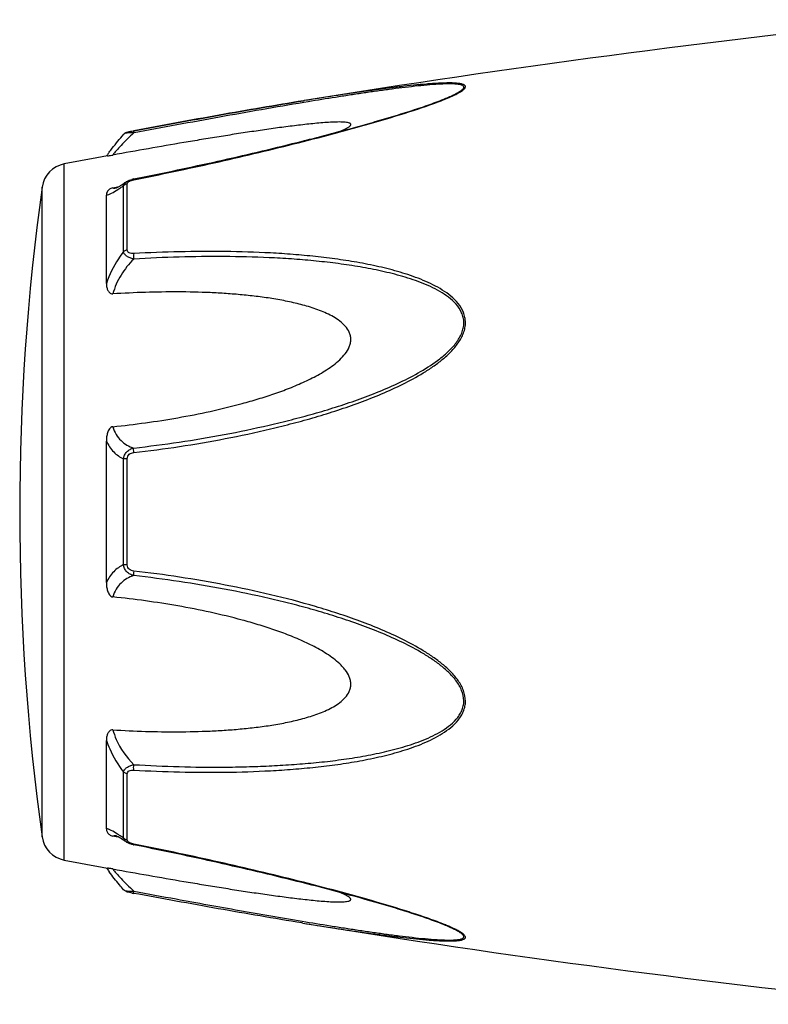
# Model space of a CAD drawing. Header units: millimetres. Extents: x 1279 to 58476, y -6899 to 74987.
# Tile 195 of 250: x 48649 to 48684, y -3102 to -3056. Entities that reach past the tile are written whole.
import ezdxf

# ---------------------------------------------------------------- set-up
doc = ezdxf.new("R2010")
doc.units = ezdxf.units.MM

msp = doc.modelspace()

# ---------------------------------------------------------------- linework, layer by layer
at = {"color": 0, "linetype": 'Continuous'}
for p, q in [((48669.168, -3059.482), (48669.171, -3059.481)), ((48662.439, -3059.594), (48662.41, -3059.599)), ((48662.41, -3059.599), (48662.439, -3059.594)), ((48662.634, -3059.646), (48662.424, -3059.681)), ((48662.458, -3059.591), (48662.439, -3059.594)), ((48653.877, -3061.189), (48653.877, -3061.189)), ((48654.336, -3061.02), (48654.353, -3061.017)), ((48654.373, -3061.119), (48654.355, -3061.122)), ((48651.055, -3095.603), (48651.055, -3062.594)), ((48650.006, -3094.504), (48650.006, -3063.693)), ((48653.363, -3063.725), (48653.513, -3063.696)), ((48653.513, -3063.696), (48653.642, -3063.672)), ((48653.871, -3066.748), (48653.871, -3063.625)), ((48653.989, -3063.448), (48653.997, -3063.443)), ((48653.997, -3063.443), (48653.998, -3063.443)), ((48654.049, -3066.676), (48654.049, -3063.535)), ((48654.349, -3063.308), (48654.524, -3063.273)), ((48653.055, -3068.258), (48653.055, -3064.074)), ((48653.523, -3063.732), (48653.524, -3063.732)), ((48653.055, -3082.447), (48653.055, -3075.734)), ((48653.871, -3081.595), (48653.871, -3076.584)), ((48654.049, -3081.61), (48654.049, -3076.569)), ((48653.055, -3094.115), (48653.055, -3089.926)), ((48653.871, -3094.564), (48653.871, -3091.436)), ((48654.049, -3094.653), (48654.049, -3091.508)), ((48653.518, -3094.495), (48653.363, -3094.465)), ((48653.645, -3094.519), (48653.518, -3094.495)), ((48653.525, -3094.458), (48653.525, -3094.458)), ((48653.998, -3094.745), (48653.989, -3094.74)), ((48653.998, -3094.746), (48653.998, -3094.745)), ((48654.54, -3094.918), (48654.348, -3094.88)), ((48662.383, -3098.594), (48662.335, -3098.586)), ((48669.147, -3098.701), (48669.146, -3098.7))]:
    msp.add_line(p, q, dxfattribs=at)
for centre, radius, start, end in [((48742.529, -3553.138), 500, 95.86353, 99.2151), ((48664.735, -3048.748), 11.634, 291.7214, 292.5819), ((48665.711, -3051.101), 9.088, 292.5987, 293.6391), ((48742.529, -3553.138), 499, 100.32224, 100.56288), ((48660.263, -3067.284), 8.803, 144.3884, 144.9605), ((48661.317, -3068.039), 10.1, 143.5801, 144.3916), ((48651.293, -3063.872), 1.3, 100.5629, 172.094), ((48760.941, -3079.099), 112, 172.09404, 187.90596), ((48654.625, -3064.704), 1.423, 101.209, 104.7713), ((48653.417, -3063.178), 0.564, 280.0673, 280.9293), ((48650.269, -3058.66), 6.132, 302.8759, 303.8307), ((48651.293, -3094.325), 1.3, 187.906, 259.4371), ((48650.016, -3099.933), 6.609, 55.991, 57.3511), ((48648.223, -3102.578), 9.805, 54.8309, 55.9509), ((48654.134, -3094.653), 0.085, 180.0437, 189.0843), ((48654.647, -3093.383), 1.527, 257.9795, 258.733), ((48742.529, -2605.059), 499, 259.43712, 259.67709), ((48659.949, -3091.143), 8.414, 214.9878, 215.2793), ((48661.229, -3090.231), 9.986, 215.3091, 216.3792), ((48655.828, -3089.188), 8.129, 259.0591, 259.5501), ((48742.529, -2605.059), 500, 260.77609, 264.13647), ((48664.675, -3109.585), 11.789, 67.6569, 68.2206), ((48665.635, -3107.264), 9.277, 66.4168, 67.6933)]:
    msp.add_arc(centre, radius, start, end, dxfattribs=at)
for points, knots in [([(48669.355, -3059.426), (48669.433, -3059.392), (48669.579, -3059.325), (48669.78, -3059.221), (48669.923, -3059.134), (48670.012, -3059.064), (48670.067, -3059.009), (48670.105, -3058.946), (48670.086, -3058.888), (48670.052, -3058.856), (48670.003, -3058.83), (48669.94, -3058.808), (48669.864, -3058.791), (48669.741, -3058.772), (48669.565, -3058.758), (48669.334, -3058.753), (48669.081, -3058.757), (48668.812, -3058.769), (48668.532, -3058.786), (48668.141, -3058.816), (48667.638, -3058.863), (48667.022, -3058.931), (48666.391, -3059.008), (48665.75, -3059.093), (48665.101, -3059.184), (48664.447, -3059.28), (48663.565, -3059.414), (48662.902, -3059.519), (48662.458, -3059.591)], [0, 0, 0, 0, 0.02948, 0.055907, 0.078214, 0.087353, 0.094931, 0.105555, 0.109954, 0.115017, 0.121315, 0.129009, 0.138057, 0.148338, 0.172058, 0.199047, 0.228459, 0.259634, 0.292171, 0.325754, 0.395293, 0.467136, 0.540634, 0.615369, 0.691049, 0.767475, 0.844512, 1, 1, 1, 1]), ([(48669.171, -3059.481), (48669.252, -3059.447), (48669.406, -3059.38), (48669.621, -3059.277), (48669.779, -3059.19), (48669.884, -3059.12), (48669.944, -3059.072), (48669.988, -3059.027), (48670.016, -3058.984), (48670.021, -3058.94), (48670, -3058.902), (48669.961, -3058.874), (48669.906, -3058.851), (48669.838, -3058.833), (48669.723, -3058.813), (48669.556, -3058.8), (48669.333, -3058.796), (48669.088, -3058.801), (48668.731, -3058.818), (48668.262, -3058.855), (48667.68, -3058.913), (48667.079, -3058.983), (48666.464, -3059.063), (48665.839, -3059.149), (48665.207, -3059.24), (48664.57, -3059.336), (48663.711, -3059.47), (48663.065, -3059.575), (48662.634, -3059.646)], [0, 0, 0, 0, 0.03089, 0.059177, 0.083881, 0.094457, 0.103528, 0.11093, 0.116684, 0.121223, 0.125685, 0.131127, 0.137993, 0.146338, 0.156051, 0.17896, 0.205464, 0.234539, 0.265468, 0.331155, 0.400252, 0.471609, 0.544574, 0.618731, 0.693793, 0.769568, 0.845928, 1, 1, 1, 1]), ([(48654.524, -3063.273), (48655.798, -3063.018), (48657.704, -3062.616), (48660.231, -3062.034), (48661.8, -3061.654), (48663.048, -3061.339), (48663.976, -3061.096), (48664.896, -3060.847), (48665.804, -3060.592), (48666.697, -3060.33), (48667.565, -3060.06), (48668.39, -3059.783), (48668.92, -3059.585), (48669.171, -3059.481)], [0, 0, 0, 0, 0.25737, 0.385747, 0.513657, 0.577329, 0.64069, 0.703648, 0.766063, 0.827658, 0.887975, 0.946116, 1, 1, 1, 1]), ([(48654.353, -3061.017), (48655.702, -3060.768), (48658.385, -3060.279), (48661.072, -3059.817), (48662.41, -3059.599)], [0, 0, 0, 0, 0.502936, 1, 1, 1, 1]), ([(48654.354, -3063.346), (48655.628, -3063.091), (48657.533, -3062.69), (48660.059, -3062.108), (48661.939, -3061.652), (48663.494, -3061.255), (48664.724, -3060.921), (48665.929, -3060.584), (48667.107, -3060.233), (48668.24, -3059.857), (48668.781, -3059.66), (48669.041, -3059.557)], [0, 0, 0, 0, 0.256646, 0.384673, 0.512244, 0.638988, 0.701822, 0.764153, 0.886175, 0.944757, 1, 1, 1, 1]), ([(48662.41, -3059.599), (48661.073, -3059.816), (48658.386, -3060.279), (48655.703, -3060.768), (48654.354, -3061.018)], [0, 0, 0, 0, 0.496975, 1, 1, 1, 1]), ([(48662.424, -3059.681), (48661.087, -3059.903), (48658.402, -3060.375), (48655.721, -3060.868), (48654.373, -3061.119)], [0, 0, 0, 0, 0.497132, 1, 1, 1, 1]), ([(48664.155, -3061.047), (48664.204, -3061.027), (48664.297, -3060.986), (48664.425, -3060.923), (48664.532, -3060.862), (48664.602, -3060.811), (48664.639, -3060.77), (48664.654, -3060.742), (48664.656, -3060.716), (48664.645, -3060.692), (48664.623, -3060.672), (48664.576, -3060.649), (48664.497, -3060.629), (48664.383, -3060.615), (48664.195, -3060.604), (48663.931, -3060.606), (48663.591, -3060.623), (48663.229, -3060.65), (48662.853, -3060.685), (48662.468, -3060.726), (48662.075, -3060.772), (48661.678, -3060.821), (48661.276, -3060.874), (48660.734, -3060.949), (48660.052, -3061.048), (48659.228, -3061.173), (48658.399, -3061.305), (48657.565, -3061.441), (48656.448, -3061.628), (48655.046, -3061.87), (48653.925, -3062.07), (48653.363, -3062.172)], [0, 0, 0, 0, 0.013224, 0.025246, 0.035584, 0.043707, 0.046793, 0.049242, 0.051265, 0.053246, 0.055591, 0.058505, 0.066098, 0.075763, 0.087038, 0.112872, 0.141444, 0.171707, 0.203125, 0.235343, 0.268137, 0.301392, 0.33501, 0.368911, 0.437385, 0.506544, 0.576211, 0.646269, 0.71663, 0.85801, 1, 1, 1, 1]), ([(48653.19, -3062.042), (48653.238, -3061.977), (48653.458, -3061.686), (48653.69, -3061.404), (48653.877, -3061.189)], [0, 0, 0, 0, 0.221481, 1, 1, 1, 1]), ([(48654.355, -3061.122), (48654.146, -3061.314), (48653.862, -3061.593), (48653.539, -3061.951), (48653.413, -3062.105), (48653.363, -3062.172)], [0, 0, 0, 0, 0.588807, 0.825815, 1, 1, 1, 1]), ([(48653.877, -3061.189), (48653.906, -3061.156), (48653.972, -3061.107), (48654.087, -3061.072), (48654.206, -3061.045), (48654.291, -3061.029), (48654.336, -3061.02)], [0, 0, 0, 0, 0.265729, 0.479644, 0.722816, 1, 1, 1, 1]), ([(48654.355, -3061.122), (48654.3, -3061.12), (48654.195, -3061.119), (48654.055, -3061.129), (48653.957, -3061.147), (48653.902, -3061.169), (48653.883, -3061.182), (48653.877, -3061.189)], [0, 0, 0, 0, 0.33971, 0.636245, 0.862204, 0.94183, 1, 1, 1, 1]), ([(48654.353, -3061.017), (48654.35, -3061.018), (48654.349, -3061.031), (48654.348, -3061.049), (48654.351, -3061.083), (48654.353, -3061.108), (48654.355, -3061.122)], [0, 0, 0, 0, 0.078563, 0.274425, 0.586251, 1, 1, 1, 1]), ([(48653.116, -3062.214), (48653.128, -3062.212), (48653.211, -3062.198), (48653.293, -3062.184), (48653.363, -3062.172)], [0, 0, 0, 0, 0.14802, 1, 1, 1, 1]), ([(48653.52, -3063.733), (48653.517, -3063.733), (48653.514, -3063.734), (48653.51, -3063.735), (48653.518, -3063.733), (48653.523, -3063.73), (48653.542, -3063.723), (48653.563, -3063.713), (48653.59, -3063.699), (48653.622, -3063.683), (48653.644, -3063.67), (48653.656, -3063.663)], [0, 0, 0, 0, 0.050729, 0.053439, 0.064665, 0.125059, 0.230112, 0.374221, 0.553235, 0.763061, 1, 1, 1, 1]), ([(48653.656, -3063.663), (48653.68, -3063.649), (48653.794, -3063.582), (48653.904, -3063.508), (48653.989, -3063.448)], [0, 0, 0, 0, 0.212027, 1, 1, 1, 1]), ([(48653.683, -3063.754), (48653.698, -3063.744), (48653.761, -3063.701), (48653.824, -3063.658), (48653.871, -3063.625)], [0, 0, 0, 0, 0.242177, 1, 1, 1, 1]), ([(48653.871, -3063.625), (48653.876, -3063.59), (48653.908, -3063.518), (48653.964, -3063.466), (48653.997, -3063.443)], [0, 0, 0, 0, 0.468978, 1, 1, 1, 1]), ([(48654.049, -3063.535), (48654.032, -3063.537), (48653.966, -3063.553), (48653.905, -3063.589), (48653.871, -3063.625)], [0, 0, 0, 0, 0.258764, 1, 1, 1, 1]), ([(48653.998, -3063.443), (48654.008, -3063.435), (48654.053, -3063.407), (48654.101, -3063.384), (48654.137, -3063.369)], [0, 0, 0, 0, 0.247211, 1, 1, 1, 1]), ([(48654.049, -3063.535), (48654.049, -3063.529), (48654.051, -3063.504), (48654.065, -3063.482), (48654.077, -3063.467)], [0, 0, 0, 0, 0.225175, 1, 1, 1, 1]), ([(48654.077, -3063.467), (48654.081, -3063.462), (48654.102, -3063.442), (48654.126, -3063.426), (48654.145, -3063.415)], [0, 0, 0, 0, 0.225244, 1, 1, 1, 1]), ([(48654.145, -3063.415), (48654.151, -3063.412), (48654.173, -3063.401), (48654.196, -3063.391), (48654.214, -3063.384)], [0, 0, 0, 0, 0.241505, 1, 1, 1, 1]), ([(48654.214, -3063.384), (48654.225, -3063.38), (48654.271, -3063.364), (48654.319, -3063.353), (48654.354, -3063.346)], [0, 0, 0, 0, 0.246414, 1, 1, 1, 1]), ([(48654.354, -3063.346), (48654.353, -3063.34), (48654.352, -3063.331), (48654.349, -3063.319), (48654.35, -3063.313), (48654.348, -3063.309), (48654.349, -3063.308)], [0, 0, 0, 0, 0.428218, 0.741394, 0.932956, 1, 1, 1, 1]), ([(48653.363, -3063.725), (48653.331, -3063.731), (48653.273, -3063.749), (48653.184, -3063.801), (48653.111, -3063.878), (48653.065, -3063.977), (48653.055, -3064.043), (48653.055, -3064.075)], [0, 0, 0, 0, 0.19482, 0.35748, 0.608365, 0.813655, 1, 1, 1, 1]), ([(48653.055, -3064.074), (48653.093, -3064.068), (48653.175, -3064.043), (48653.359, -3063.959), (48653.499, -3063.873), (48653.598, -3063.81)], [0, 0, 0, 0, 0.189472, 0.420855, 1, 1, 1, 1]), ([(48653.363, -3063.725), (48653.373, -3063.73), (48653.422, -3063.745), (48653.475, -3063.741), (48653.515, -3063.734)], [0, 0, 0, 0, 0.213215, 1, 1, 1, 1]), ([(48653.871, -3066.748), (48653.785, -3066.861), (48653.455, -3067.33), (48653.197, -3067.85), (48653.055, -3068.258)], [0, 0, 0, 0, 0.246978, 1, 1, 1, 1]), ([(48654.049, -3066.676), (48654.032, -3066.678), (48653.968, -3066.69), (48653.907, -3066.718), (48653.871, -3066.748)], [0, 0, 0, 0, 0.266982, 1, 1, 1, 1]), ([(48654.355, -3067.103), (48654.295, -3067.089), (48654.181, -3067.056), (48654.03, -3066.978), (48653.917, -3066.877), (48653.877, -3066.79), (48653.871, -3066.748)], [0, 0, 0, 0, 0.291894, 0.562609, 0.798475, 1, 1, 1, 1]), ([(48654.355, -3066.845), (48654.317, -3066.847), (48654.245, -3066.847), (48654.143, -3066.823), (48654.065, -3066.764), (48654.049, -3066.704), (48654.049, -3066.676)], [0, 0, 0, 0, 0.287056, 0.554503, 0.787456, 1, 1, 1, 1]), ([(48654.355, -3066.845), (48654.35, -3066.885), (48654.347, -3066.971), (48654.351, -3067.057), (48654.355, -3067.103)], [0, 0, 0, 0, 0.467767, 1, 1, 1, 1]), ([(48654.355, -3076.282), (48655.081, -3076.198), (48656.532, -3076.005), (48658.698, -3075.636), (48660.49, -3075.25), (48661.916, -3074.895), (48662.981, -3074.604), (48664.037, -3074.276), (48665.083, -3073.912), (48666.114, -3073.507), (48667.124, -3073.049), (48667.938, -3072.608), (48668.558, -3072.207), (48669.001, -3071.877), (48669.409, -3071.51), (48669.76, -3071.096), (48669.982, -3070.706), (48670.08, -3070.371), (48670.104, -3070.118), (48670.078, -3069.869), (48669.982, -3069.554), (48669.764, -3069.201), (48669.409, -3068.854), (48668.999, -3068.565), (48668.556, -3068.32), (48667.934, -3068.037), (48667.118, -3067.752), (48666.109, -3067.485), (48665.078, -3067.275), (48664.033, -3067.11), (48662.977, -3066.981), (48661.914, -3066.883), (48660.485, -3066.788), (48658.688, -3066.735), (48656.524, -3066.748), (48655.078, -3066.805), (48654.355, -3066.845)], [0, 0, 0, 0, 0.063635, 0.127396, 0.191296, 0.223303, 0.255348, 0.287434, 0.319562, 0.351727, 0.383919, 0.416107, 0.432182, 0.448215, 0.464156, 0.479907, 0.495291, 0.502793, 0.510127, 0.517331, 0.52445, 0.538608, 0.552922, 0.567437, 0.582127, 0.596956, 0.626929, 0.657232, 0.687777, 0.718508, 0.74939, 0.780398, 0.811517, 0.874045, 0.936883, 1, 1, 1, 1]), ([(48654.356, -3076.065), (48655.074, -3075.983), (48656.508, -3075.797), (48658.65, -3075.44), (48660.424, -3075.067), (48661.835, -3074.725), (48662.89, -3074.445), (48663.936, -3074.132), (48664.973, -3073.782), (48665.997, -3073.395), (48667.002, -3072.956), (48667.976, -3072.452), (48668.744, -3071.955), (48669.3, -3071.486), (48669.603, -3071.152), (48669.803, -3070.857), (48669.922, -3070.623), (48670.001, -3070.378), (48670.027, -3070.127), (48669.999, -3069.88), (48669.896, -3069.572), (48669.665, -3069.232), (48669.298, -3068.905), (48668.882, -3068.635), (48668.435, -3068.407), (48667.968, -3068.212), (48667.487, -3068.042), (48666.831, -3067.843), (48665.992, -3067.64), (48664.968, -3067.449), (48663.932, -3067.299), (48662.885, -3067.184), (48661.832, -3067.097), (48660.418, -3067.017), (48658.641, -3066.977), (48656.5, -3066.999), (48655.071, -3067.061), (48654.355, -3067.103)], [0, 0, 0, 0, 0.063589, 0.127295, 0.191136, 0.223111, 0.255121, 0.287171, 0.319267, 0.351401, 0.383569, 0.41575, 0.447866, 0.463844, 0.479652, 0.487454, 0.495134, 0.502662, 0.51, 0.517195, 0.524298, 0.538439, 0.552765, 0.567303, 0.582017, 0.596869, 0.611832, 0.626888, 0.657217, 0.687781, 0.718525, 0.749415, 0.780427, 0.811548, 0.874072, 0.936899, 1, 1, 1, 1]), ([(48654.355, -3067.103), (48654.125, -3067.331), (48653.716, -3067.843), (48653.445, -3068.444), (48653.363, -3068.757)], [0, 0, 0, 0, 0.500208, 1, 1, 1, 1]), ([(48653.055, -3068.259), (48653.055, -3068.31), (48653.064, -3068.413), (48653.099, -3068.539), (48653.147, -3068.632), (48653.197, -3068.697), (48653.269, -3068.75), (48653.331, -3068.759), (48653.363, -3068.757)], [0, 0, 0, 0, 0.238003, 0.476366, 0.597445, 0.721615, 0.853559, 1, 1, 1, 1]), ([(48653.363, -3075.053), (48653.879, -3075), (48654.911, -3074.877), (48656.452, -3074.636), (48657.987, -3074.338), (48659.256, -3074.03), (48660.261, -3073.741), (48661.009, -3073.501), (48661.748, -3073.231), (48662.474, -3072.924), (48663.061, -3072.629), (48663.51, -3072.359), (48663.833, -3072.135), (48664.134, -3071.886), (48664.397, -3071.604), (48664.566, -3071.332), (48664.642, -3071.096), (48664.661, -3070.915), (48664.642, -3070.738), (48664.567, -3070.516), (48664.399, -3070.272), (48664.133, -3070.037), (48663.832, -3069.843), (48663.509, -3069.678), (48663.058, -3069.489), (48662.47, -3069.301), (48661.745, -3069.126), (48661.007, -3068.989), (48660.259, -3068.881), (48659.505, -3068.799), (48658.746, -3068.738), (48657.727, -3068.681), (48656.447, -3068.654), (48654.906, -3068.676), (48653.878, -3068.725), (48653.363, -3068.757)], [0, 0, 0, 0, 0.063495, 0.12712, 0.190878, 0.25478, 0.286791, 0.31884, 0.350926, 0.383041, 0.415158, 0.431203, 0.447213, 0.463143, 0.478902, 0.4943, 0.5018, 0.509129, 0.516317, 0.523425, 0.537606, 0.551987, 0.566584, 0.581352, 0.596258, 0.626376, 0.656797, 0.687441, 0.718253, 0.749203, 0.780268, 0.811433, 0.874017, 0.936884, 1, 1, 1, 1]), ([(48653.363, -3075.053), (48653.33, -3075.056), (48653.264, -3075.083), (48653.196, -3075.159), (48653.146, -3075.247), (48653.099, -3075.372), (48653.064, -3075.535), (48653.055, -3075.668), (48653.055, -3075.734)], [0, 0, 0, 0, 0.125535, 0.252013, 0.377694, 0.502869, 0.751849, 1, 1, 1, 1]), ([(48653.363, -3075.053), (48653.401, -3075.182), (48653.501, -3075.423), (48653.735, -3075.722), (48654.027, -3075.936), (48654.244, -3076.029), (48654.356, -3076.065)], [0, 0, 0, 0, 0.272929, 0.523074, 0.761734, 1, 1, 1, 1]), ([(48653.055, -3075.734), (48653.142, -3075.923), (48653.367, -3076.265), (48653.699, -3076.501), (48653.871, -3076.584)], [0, 0, 0, 0, 0.522223, 1, 1, 1, 1]), ([(48653.871, -3076.584), (48653.877, -3076.521), (48653.91, -3076.396), (48654.021, -3076.238), (48654.175, -3076.124), (48654.295, -3076.08), (48654.356, -3076.065)], [0, 0, 0, 0, 0.250125, 0.500215, 0.750197, 1, 1, 1, 1]), ([(48654.049, -3076.569), (48654.049, -3076.531), (48654.063, -3076.452), (48654.137, -3076.357), (48654.241, -3076.302), (48654.317, -3076.286), (48654.355, -3076.282)], [0, 0, 0, 0, 0.249368, 0.500015, 0.750587, 1, 1, 1, 1]), ([(48654.355, -3076.282), (48654.352, -3076.24), (48654.348, -3076.167), (48654.35, -3076.094), (48654.356, -3076.065)], [0, 0, 0, 0, 0.583261, 1, 1, 1, 1]), ([(48654.049, -3076.569), (48654.032, -3076.57), (48653.972, -3076.572), (48653.913, -3076.577), (48653.871, -3076.584)], [0, 0, 0, 0, 0.284006, 1, 1, 1, 1]), ([(48653.871, -3081.595), (48653.699, -3081.679), (48653.367, -3081.916), (48653.142, -3082.257), (48653.055, -3082.447)], [0, 0, 0, 0, 0.477899, 1, 1, 1, 1]), ([(48654.355, -3082.114), (48654.294, -3082.099), (48654.175, -3082.055), (48654.02, -3081.941), (48653.91, -3081.783), (48653.877, -3081.658), (48653.871, -3081.595)], [0, 0, 0, 0, 0.249817, 0.499798, 0.74986, 1, 1, 1, 1]), ([(48654.049, -3081.61), (48654.032, -3081.609), (48653.972, -3081.607), (48653.913, -3081.602), (48653.871, -3081.595)], [0, 0, 0, 0, 0.284019, 1, 1, 1, 1]), ([(48654.355, -3081.897), (48654.316, -3081.893), (48654.24, -3081.877), (48654.136, -3081.822), (48654.063, -3081.727), (48654.049, -3081.648), (48654.049, -3081.61)], [0, 0, 0, 0, 0.249451, 0.500018, 0.750583, 1, 1, 1, 1]), ([(48654.355, -3081.897), (48654.351, -3081.939), (48654.347, -3082.012), (48654.35, -3082.085), (48654.355, -3082.114)], [0, 0, 0, 0, 0.582827, 1, 1, 1, 1]), ([(48654.355, -3091.338), (48655.079, -3091.379), (48656.525, -3091.437), (48658.689, -3091.453), (48660.486, -3091.392), (48661.914, -3091.299), (48662.978, -3091.204), (48664.034, -3091.074), (48665.079, -3090.906), (48666.11, -3090.696), (48667.119, -3090.43), (48667.934, -3090.144), (48668.557, -3089.861), (48668.999, -3089.615), (48669.408, -3089.326), (48669.705, -3089.035), (48669.895, -3088.767), (48670.008, -3088.549), (48670.08, -3088.312), (48670.112, -3087.977), (48670.021, -3087.547), (48669.762, -3087.082), (48669.409, -3086.669), (48669.001, -3086.302), (48668.558, -3085.972), (48667.938, -3085.571), (48667.124, -3085.13), (48666.114, -3084.671), (48665.083, -3084.266), (48664.037, -3083.904), (48662.629, -3083.47), (48660.851, -3083.002), (48658.696, -3082.548), (48656.531, -3082.176), (48655.08, -3081.981), (48654.355, -3081.897)], [0, 0, 0, 0, 0.063127, 0.125969, 0.188473, 0.219596, 0.250616, 0.281496, 0.312222, 0.342767, 0.373071, 0.403045, 0.417875, 0.432563, 0.447076, 0.461383, 0.468491, 0.475585, 0.482706, 0.489913, 0.504703, 0.520085, 0.535843, 0.551789, 0.567824, 0.583902, 0.616092, 0.648285, 0.680449, 0.712576, 0.744661, 0.808707, 0.872603, 0.936364, 1, 1, 1, 1]), ([(48654.355, -3082.114), (48654.244, -3082.15), (48654.026, -3082.243), (48653.735, -3082.459), (48653.5, -3082.757), (48653.4, -3082.999), (48653.363, -3083.128)], [0, 0, 0, 0, 0.238394, 0.476974, 0.727116, 1, 1, 1, 1]), ([(48654.356, -3091.08), (48655.072, -3091.122), (48656.501, -3091.184), (48658.288, -3091.206), (48659.711, -3091.182), (48660.774, -3091.141), (48661.833, -3091.081), (48662.887, -3090.997), (48663.933, -3090.882), (48664.969, -3090.729), (48665.993, -3090.539), (48666.997, -3090.295), (48667.811, -3090.033), (48668.435, -3089.771), (48668.882, -3089.543), (48669.299, -3089.273), (48669.605, -3088.998), (48669.803, -3088.742), (48669.924, -3088.53), (48670.001, -3088.298), (48670.036, -3087.967), (48669.936, -3087.541), (48669.663, -3087.089), (48669.299, -3086.691), (48668.884, -3086.34), (48668.437, -3086.024), (48667.814, -3085.642), (48667.002, -3085.221), (48665.997, -3084.782), (48664.972, -3084.395), (48663.935, -3084.047), (48662.888, -3083.734), (48661.835, -3083.45), (48660.424, -3083.108), (48658.648, -3082.744), (48656.507, -3082.384), (48655.073, -3082.196), (48654.355, -3082.114)], [0, 0, 0, 0, 0.063114, 0.125949, 0.157245, 0.188456, 0.219582, 0.250607, 0.281495, 0.312234, 0.342798, 0.373129, 0.40314, 0.417992, 0.432705, 0.447241, 0.461558, 0.468661, 0.475744, 0.482848, 0.490045, 0.504858, 0.520307, 0.536124, 0.552106, 0.56816, 0.584244, 0.616427, 0.648598, 0.680734, 0.712828, 0.744881, 0.776894, 0.808867, 0.872702, 0.936412, 1, 1, 1, 1]), ([(48653.055, -3082.447), (48653.055, -3082.513), (48653.064, -3082.646), (48653.099, -3082.809), (48653.147, -3082.933), (48653.196, -3083.021), (48653.264, -3083.098), (48653.33, -3083.124), (48653.363, -3083.128)], [0, 0, 0, 0, 0.248169, 0.497163, 0.622341, 0.748019, 0.874484, 1, 1, 1, 1]), ([(48653.363, -3089.426), (48653.878, -3089.459), (48654.906, -3089.508), (48656.447, -3089.529), (48657.727, -3089.501), (48658.746, -3089.445), (48659.505, -3089.383), (48660.259, -3089.3), (48661.007, -3089.193), (48661.745, -3089.056), (48662.47, -3088.88), (48663.058, -3088.691), (48663.509, -3088.502), (48663.832, -3088.338), (48664.133, -3088.143), (48664.398, -3087.908), (48664.567, -3087.664), (48664.643, -3087.442), (48664.661, -3087.265), (48664.641, -3087.084), (48664.565, -3086.848), (48664.432, -3086.631), (48664.267, -3086.436), (48664.084, -3086.252), (48663.833, -3086.044), (48663.51, -3085.821), (48663.061, -3085.55), (48662.474, -3085.256), (48661.748, -3084.948), (48661.009, -3084.679), (48660.261, -3084.438), (48659.256, -3084.149), (48657.987, -3083.842), (48656.452, -3083.544), (48654.911, -3083.303), (48653.879, -3083.18), (48653.363, -3083.128)], [0, 0, 0, 0, 0.063112, 0.125975, 0.188555, 0.219719, 0.250782, 0.281729, 0.312543, 0.343186, 0.373609, 0.403727, 0.418634, 0.433407, 0.448005, 0.462391, 0.476578, 0.483689, 0.490881, 0.498215, 0.505719, 0.521118, 0.528977, 0.536891, 0.552822, 0.568831, 0.584876, 0.616992, 0.649103, 0.681187, 0.713234, 0.745242, 0.809138, 0.87289, 0.93651, 1, 1, 1, 1]), ([(48653.363, -3089.426), (48653.331, -3089.424), (48653.269, -3089.434), (48653.197, -3089.487), (48653.147, -3089.552), (48653.099, -3089.645), (48653.064, -3089.771), (48653.055, -3089.874), (48653.055, -3089.926)], [0, 0, 0, 0, 0.146355, 0.278259, 0.402425, 0.523518, 0.761934, 1, 1, 1, 1]), ([(48653.363, -3089.426), (48653.404, -3089.582), (48653.62, -3090.194), (48654.01, -3090.737), (48654.356, -3091.08)], [0, 0, 0, 0, 0.247925, 1, 1, 1, 1]), ([(48653.055, -3089.926), (48653.102, -3090.062), (48653.314, -3090.596), (48653.611, -3091.095), (48653.871, -3091.436)], [0, 0, 0, 0, 0.251574, 1, 1, 1, 1]), ([(48653.871, -3091.436), (48653.877, -3091.394), (48653.917, -3091.307), (48654.031, -3091.205), (48654.182, -3091.128), (48654.296, -3091.094), (48654.356, -3091.08)], [0, 0, 0, 0, 0.201639, 0.43756, 0.708236, 1, 1, 1, 1]), ([(48654.355, -3091.338), (48654.351, -3091.298), (48654.348, -3091.212), (48654.352, -3091.126), (48654.356, -3091.08)], [0, 0, 0, 0, 0.467922, 1, 1, 1, 1]), ([(48654.049, -3091.508), (48654.032, -3091.506), (48653.968, -3091.494), (48653.907, -3091.466), (48653.871, -3091.436)], [0, 0, 0, 0, 0.267018, 1, 1, 1, 1]), ([(48654.049, -3091.508), (48654.049, -3091.48), (48654.065, -3091.42), (48654.144, -3091.361), (48654.245, -3091.337), (48654.318, -3091.336), (48654.355, -3091.338)], [0, 0, 0, 0, 0.212614, 0.445637, 0.713059, 1, 1, 1, 1]), ([(48653.582, -3094.368), (48653.486, -3094.308), (48653.35, -3094.225), (48653.172, -3094.145), (48653.092, -3094.121), (48653.055, -3094.115)], [0, 0, 0, 0, 0.577794, 0.80943, 1, 1, 1, 1]), ([(48653.055, -3094.115), (48653.055, -3094.146), (48653.065, -3094.213), (48653.111, -3094.312), (48653.184, -3094.389), (48653.273, -3094.441), (48653.331, -3094.459), (48653.363, -3094.465)], [0, 0, 0, 0, 0.186516, 0.391937, 0.642812, 0.805374, 1, 1, 1, 1]), ([(48653.525, -3094.458), (48653.509, -3094.455), (48653.456, -3094.447), (48653.398, -3094.449), (48653.363, -3094.465)], [0, 0, 0, 0, 0.296315, 1, 1, 1, 1]), ([(48653.66, -3094.528), (48653.631, -3094.511), (48653.585, -3094.487), (48653.537, -3094.464), (48653.519, -3094.458)], [0, 0, 0, 0, 0.632551, 1, 1, 1, 1]), ([(48653.989, -3094.74), (48653.959, -3094.719), (48653.851, -3094.645), (48653.741, -3094.574), (48653.66, -3094.528)], [0, 0, 0, 0, 0.283099, 1, 1, 1, 1]), ([(48654.049, -3094.653), (48654.032, -3094.651), (48653.966, -3094.635), (48653.905, -3094.599), (48653.871, -3094.564)], [0, 0, 0, 0, 0.258792, 1, 1, 1, 1]), ([(48653.998, -3094.745), (48653.965, -3094.723), (48653.908, -3094.67), (48653.876, -3094.598), (48653.871, -3094.564)], [0, 0, 0, 0, 0.53106, 1, 1, 1, 1]), ([(48654.193, -3094.84), (48654.176, -3094.834), (48654.108, -3094.809), (48654.043, -3094.776), (48653.998, -3094.746)], [0, 0, 0, 0, 0.254193, 1, 1, 1, 1]), ([(48654.147, -3094.774), (48654.134, -3094.767), (48654.092, -3094.741), (48654.055, -3094.7), (48654.05, -3094.667)], [0, 0, 0, 0, 0.308636, 1, 1, 1, 1]), ([(48654.215, -3094.804), (48654.209, -3094.802), (48654.186, -3094.793), (48654.163, -3094.783), (48654.147, -3094.774)], [0, 0, 0, 0, 0.257368, 1, 1, 1, 1]), ([(48654.354, -3094.842), (48654.353, -3094.848), (48654.352, -3094.857), (48654.349, -3094.869), (48654.349, -3094.875), (48654.348, -3094.88), (48654.348, -3094.88)], [0, 0, 0, 0, 0.428099, 0.741246, 0.932847, 1, 1, 1, 1]), ([(48669.048, -3098.638), (48668.789, -3098.534), (48668.247, -3098.336), (48667.114, -3097.96), (48665.631, -3097.517), (48663.805, -3097.015), (48661.316, -3096.375), (48658.166, -3095.636), (48655.628, -3095.097), (48654.354, -3094.842)], [0, 0, 0, 0, 0.055213, 0.113792, 0.23581, 0.360995, 0.487722, 0.743348, 1, 1, 1, 1]), ([(48669.147, -3098.701), (48668.896, -3098.597), (48668.366, -3098.4), (48667.542, -3098.123), (48666.676, -3097.854), (48665.481, -3097.503), (48663.957, -3097.084), (48661.478, -3096.447), (48658.338, -3095.711), (48655.81, -3095.173), (48654.54, -3094.918)], [0, 0, 0, 0, 0.054079, 0.112293, 0.172626, 0.23422, 0.359577, 0.486553, 0.742745, 1, 1, 1, 1]), ([(48653.363, -3096.025), (48653.331, -3096.02), (48653.247, -3096.005), (48653.163, -3095.992), (48653.11, -3095.982)], [0, 0, 0, 0, 0.376124, 1, 1, 1, 1]), ([(48653.876, -3097.01), (48653.811, -3096.934), (48653.574, -3096.655), (48653.347, -3096.368), (48653.189, -3096.154)], [0, 0, 0, 0, 0.274505, 1, 1, 1, 1]), ([(48653.363, -3096.025), (48653.413, -3096.093), (48653.539, -3096.246), (48653.763, -3096.494), (48654.041, -3096.78), (48654.246, -3096.976), (48654.356, -3097.076)], [0, 0, 0, 0, 0.174298, 0.411219, 0.692021, 1, 1, 1, 1]), ([(48653.363, -3096.025), (48653.926, -3096.127), (48655.049, -3096.327), (48656.452, -3096.57), (48657.572, -3096.757), (48658.406, -3096.893), (48659.237, -3097.025), (48660.062, -3097.15), (48660.746, -3097.249), (48661.288, -3097.323), (48661.69, -3097.376), (48662.088, -3097.425), (48662.481, -3097.471), (48662.867, -3097.512), (48663.243, -3097.546), (48663.605, -3097.573), (48663.944, -3097.589), (48664.208, -3097.59), (48664.394, -3097.578), (48664.506, -3097.563), (48664.584, -3097.542), (48664.628, -3097.518), (48664.649, -3097.498), (48664.657, -3097.473), (48664.651, -3097.446), (48664.634, -3097.418), (48664.595, -3097.377), (48664.522, -3097.325), (48664.413, -3097.263), (48664.283, -3097.2), (48664.189, -3097.159), (48664.139, -3097.138)], [0, 0, 0, 0, 0.142006, 0.283398, 0.353765, 0.423828, 0.493495, 0.562647, 0.631121, 0.66502, 0.698626, 0.731869, 0.764656, 0.796849, 0.828224, 0.858442, 0.886945, 0.912611, 0.92378, 0.93331, 0.940718, 0.943524, 0.945777, 0.947738, 0.949832, 0.952411, 0.955637, 0.963997, 0.974507, 0.98666, 1, 1, 1, 1]), ([(48654.285, -3097.169), (48654.245, -3097.161), (48654.171, -3097.146), (48654.066, -3097.121), (48653.963, -3097.086), (48653.903, -3097.04), (48653.876, -3097.01)], [0, 0, 0, 0, 0.273626, 0.507992, 0.727544, 1, 1, 1, 1]), ([(48653.877, -3097.01), (48653.883, -3097.017), (48653.902, -3097.03), (48653.957, -3097.052), (48654.055, -3097.07), (48654.196, -3097.079), (48654.3, -3097.079), (48654.356, -3097.076)], [0, 0, 0, 0, 0.057868, 0.137343, 0.363312, 0.660033, 1, 1, 1, 1]), ([(48654.353, -3097.182), (48654.351, -3097.181), (48654.349, -3097.168), (48654.349, -3097.15), (48654.352, -3097.116), (48654.354, -3097.091), (48654.356, -3097.076)], [0, 0, 0, 0, 0.078467, 0.274376, 0.586265, 1, 1, 1, 1]), ([(48662.335, -3098.586), (48661.009, -3098.371), (48658.347, -3097.912), (48655.689, -3097.428), (48654.353, -3097.182)], [0, 0, 0, 0, 0.497068, 1, 1, 1, 1]), ([(48654.356, -3097.076), (48655.026, -3097.201), (48656.697, -3097.509), (48659.36, -3097.992), (48661.355, -3098.336), (48662.349, -3098.501)], [0, 0, 0, 0, 0.251917, 0.627872, 1, 1, 1, 1]), ([(48662.349, -3098.501), (48662.794, -3098.576), (48663.46, -3098.685), (48664.347, -3098.825), (48665.005, -3098.925), (48665.658, -3099.02), (48666.304, -3099.111), (48666.941, -3099.194), (48667.564, -3099.268), (48668.168, -3099.331), (48668.655, -3099.371), (48669.026, -3099.391), (48669.283, -3099.398), (48669.517, -3099.396), (48669.694, -3099.384), (48669.817, -3099.365), (48669.892, -3099.347), (48669.952, -3099.325), (48669.997, -3099.297), (48670.021, -3099.259), (48670.016, -3099.214), (48669.989, -3099.169), (48669.945, -3099.122), (48669.884, -3099.073), (48669.777, -3099.001), (48669.614, -3098.911), (48669.392, -3098.805), (48669.231, -3098.736), (48669.147, -3098.701)], [0, 0, 0, 0, 0.153439, 0.229445, 0.304902, 0.379707, 0.453642, 0.526452, 0.597735, 0.666841, 0.732698, 0.763801, 0.793118, 0.81995, 0.843381, 0.853458, 0.862207, 0.869459, 0.875128, 0.87961, 0.884095, 0.889726, 0.896977, 0.905865, 0.916254, 0.94079, 0.969089, 1, 1, 1, 1]), ([(48662.383, -3098.594), (48662.83, -3098.667), (48663.499, -3098.773), (48664.388, -3098.908), (48665.049, -3099.005), (48665.703, -3099.097), (48666.35, -3099.183), (48666.987, -3099.261), (48667.609, -3099.33), (48668.117, -3099.378), (48668.512, -3099.408), (48668.795, -3099.425), (48669.067, -3099.437), (48669.322, -3099.441), (48669.556, -3099.436), (48669.734, -3099.423), (48669.859, -3099.404), (48669.938, -3099.386), (48670.003, -3099.365), (48670.053, -3099.339), (48670.087, -3099.306), (48670.099, -3099.264), (48670.087, -3099.22), (48670.056, -3099.175), (48670.01, -3099.128), (48669.921, -3099.057), (48669.777, -3098.969), (48669.574, -3098.864), (48669.425, -3098.796), (48669.346, -3098.762)], [0, 0, 0, 0, 0.155309, 0.232207, 0.308518, 0.38411, 0.45876, 0.532202, 0.604002, 0.673502, 0.707078, 0.73962, 0.77081, 0.800217, 0.827213, 0.851007, 0.8614, 0.870581, 0.878415, 0.8848, 0.889847, 0.894233, 0.899058, 0.905123, 0.912705, 0.92179, 0.943969, 0.970425, 1, 1, 1, 1])]:
    msp.add_open_spline(points, degree=3, knots=knots, dxfattribs=at)
for points in [[(48654.137, -3063.369), (48654.178, -3063.353), (48654.22, -3063.339), (48654.263, -3063.328)], [(48654.329, -3094.876), (48654.283, -3094.866), (48654.237, -3094.854), (48654.193, -3094.84)], [(48654.263, -3094.82), (48654.247, -3094.815), (48654.231, -3094.81), (48654.215, -3094.804)], [(48654.354, -3094.842), (48654.323, -3094.836), (48654.293, -3094.829), (48654.263, -3094.82)]]:
    msp.add_open_spline(points, degree=3, dxfattribs=at)

doc.saveas('drawing.dxf')
